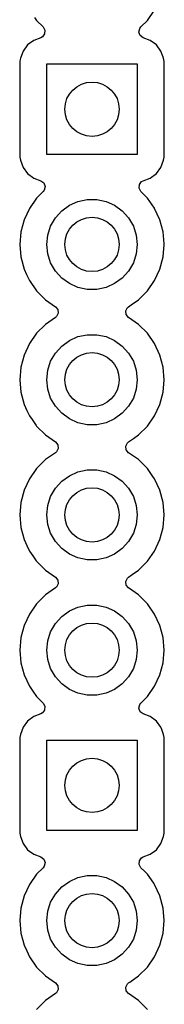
# Model space of a CAD drawing. Extents: x 98 to 223, y -135 to -41.
# Tile 21 of 23: x 199.15 to 201.86, y -86.29 to -67.79. Entities that reach past the tile are written whole.
import ezdxf

# ---------------------------------------------------------------- set-up
doc = ezdxf.new("R2010")
doc.units = 0
doc.layers.add('BLACK', color=7, linetype='CONTINUOUS')

msp = doc.modelspace()

# ---------------------------------------------------------------- linework, layer by layer
at = {"layer": 'BLACK', "linetype": 'CONTINUOUS'}
for p, q in [((201.539745, -67.805151), (201.675285, -67.61158)), ((199.425363, -67.75175), (199.462751, -67.805146)), ((199.462751, -67.805146), (199.462756, -67.805152)), ((199.462756, -67.805152), (199.58468, -67.927076)), ((201.417813, -67.927082), (201.539745, -67.805151)), ((199.58468, -67.927076), (199.618165, -67.988399)), ((199.618165, -67.988399), (199.613181, -68.058091)), ((201.381816, -68.023603), (201.396668, -67.95533)), ((201.406233, -68.089068), (201.381816, -68.023603)), ((201.396668, -67.95533), (201.417813, -67.927082)), ((199.408914, -68.179956), (199.293705, -68.266202)), ((199.408919, -68.179953), (199.408914, -68.179956)), ((199.540333, -68.130939), (199.408919, -68.179953)), ((199.571309, -68.114024), (199.540333, -68.130939)), ((199.613181, -68.058091), (199.571309, -68.114024)), ((201.462167, -68.130939), (201.406233, -68.089068)), ((201.593578, -68.179952), (201.462167, -68.130939)), ((201.593585, -68.179956), (201.593578, -68.179952)), ((201.708794, -68.266202), (201.593585, -68.179956)), ((199.207452, -68.381421), (199.157158, -68.516267)), ((199.207456, -68.381414), (199.207452, -68.381421)), ((199.293702, -68.266205), (199.207456, -68.381414)), ((199.293705, -68.266202), (199.293702, -68.266205)), ((201.708797, -68.266205), (201.708794, -68.266202)), ((201.795043, -68.381414), (201.708797, -68.266205)), ((201.795047, -68.381421), (201.795043, -68.381414)), ((201.838657, -68.498347), (201.795047, -68.381421)), ((199.150751, -68.575873), (199.15075, -68.575885)), ((199.15075, -68.575885), (199.15075, -70.37162)), ((199.154731, -68.538847), (199.150751, -68.575873)), ((199.157158, -68.516267), (199.154731, -68.538847)), ((201.845341, -68.516267), (201.838657, -68.498347)), ((201.851749, -68.575878), (201.845341, -68.516267)), ((201.85175, -70.371623), (201.851749, -68.575878)), ((199.65125, -70.32375), (199.65125, -68.62375)), ((199.65125, -68.62375), (201.35125, -68.62375)), ((201.35125, -68.62375), (201.35125, -70.32375)), ((199.15075, -70.37162), (199.150751, -70.371626)), ((199.150751, -70.371626), (199.157158, -70.431233)), ((199.157158, -70.431233), (199.207452, -70.566078)), ((201.35125, -70.32375), (199.65125, -70.32375)), ((201.795046, -70.566081), (201.845341, -70.431233)), ((201.845341, -70.431233), (201.85175, -70.371623)), ((199.207452, -70.566078), (199.207456, -70.566085)), ((199.207456, -70.566085), (199.293702, -70.681294)), ((201.708796, -70.681296), (201.795046, -70.566081)), ((199.293702, -70.681294), (199.293705, -70.681297)), ((199.293705, -70.681297), (199.408914, -70.767543)), ((199.408914, -70.767543), (199.408921, -70.767547)), ((199.408921, -70.767547), (199.540331, -70.81656)), ((199.540331, -70.81656), (199.596265, -70.858431)), ((201.431189, -70.833475), (201.462165, -70.81656)), ((201.462165, -70.81656), (201.593581, -70.767546)), ((201.593581, -70.767546), (201.708796, -70.681296)), ((199.60583, -70.992168), (199.58468, -71.020423)), ((199.596265, -70.858431), (199.620682, -70.923895)), ((199.620682, -70.923895), (199.60583, -70.992168)), ((201.384334, -70.959101), (201.389318, -70.889409)), ((201.417817, -71.020421), (201.384334, -70.959101)), ((201.389318, -70.889409), (201.431189, -70.833475)), ((199.462753, -71.14235), (199.327215, -71.335919)), ((199.58468, -71.020423), (199.462753, -71.14235)), ((200.238586, -71.205352), (200.412401, -71.168406)), ((200.412401, -71.168406), (200.590099, -71.168406)), ((200.590099, -71.168406), (200.763914, -71.205352)), ((201.48827, -71.090874), (201.417817, -71.020421)), ((201.539746, -71.14235), (201.48827, -71.090874)), ((201.67438, -71.334629), (201.539746, -71.14235)), ((199.327214, -71.335921), (199.227348, -71.550085)), ((199.327215, -71.335919), (199.327214, -71.335921)), ((199.813586, -71.514133), (199.932489, -71.382077)), ((199.932489, -71.382077), (200.07625, -71.277628)), ((200.07625, -71.277628), (200.238586, -71.205352)), ((200.763914, -71.205352), (200.92625, -71.277628)), ((200.92625, -71.277628), (201.070011, -71.382077)), ((201.070011, -71.382077), (201.188914, -71.514133)), ((201.675285, -71.335921), (201.67438, -71.334629)), ((201.775153, -71.550087), (201.675285, -71.335921)), ((199.227344, -71.550094), (199.166188, -71.778336)), ((199.227348, -71.550085), (199.227344, -71.550094)), ((199.724736, -71.668024), (199.813586, -71.514133)), ((201.188914, -71.514133), (201.277764, -71.668024)), ((201.836313, -71.778342), (201.775153, -71.550087)), ((199.669825, -71.837025), (199.724736, -71.668024)), ((201.277764, -71.668024), (201.332675, -71.837025)), ((199.166186, -71.778346), (199.145591, -72.013749)), ((199.166188, -71.778336), (199.166186, -71.778346)), ((199.65125, -72.01375), (199.669825, -71.837025)), ((201.332675, -71.837025), (201.35125, -72.01375)), ((201.836313, -71.778346), (201.836313, -71.778342)), ((201.855759, -72.000611), (201.836313, -71.778346)), ((199.145591, -72.013749), (199.145591, -72.01375)), ((199.145591, -72.01375), (199.166186, -72.249153)), ((199.669825, -72.190475), (199.65125, -72.01375)), ((201.35125, -72.01375), (201.332675, -72.190475)), ((201.836313, -72.249158), (201.856909, -72.01375)), ((201.856909, -72.01375), (201.855759, -72.000611)), ((199.166186, -72.249153), (199.166188, -72.249163)), ((199.166188, -72.249163), (199.227344, -72.477405)), ((199.724736, -72.359476), (199.669825, -72.190475)), ((201.332675, -72.190475), (201.277764, -72.359476)), ((201.775153, -72.477413), (201.836313, -72.249158)), ((199.227344, -72.477405), (199.227346, -72.477409)), ((199.227346, -72.477409), (199.227347, -72.477413)), ((199.227347, -72.477413), (199.273437, -72.576252)), ((199.813586, -72.513367), (199.724736, -72.359476)), ((201.277764, -72.359476), (201.188914, -72.513367)), ((201.675285, -72.69158), (201.775153, -72.477413)), ((199.273437, -72.576252), (199.327215, -72.69158)), ((199.932489, -72.645423), (199.813586, -72.513367)), ((200.07625, -72.749872), (199.932489, -72.645423)), ((201.070011, -72.645423), (200.92625, -72.749872)), ((201.188914, -72.513367), (201.070011, -72.645423)), ((199.327215, -72.69158), (199.327217, -72.691584)), ((199.327217, -72.691584), (199.462751, -72.885145)), ((200.238586, -72.822148), (200.07625, -72.749872)), ((200.412401, -72.859094), (200.238586, -72.822148)), ((200.590099, -72.859094), (200.412401, -72.859094)), ((200.763914, -72.822148), (200.590099, -72.859094)), ((200.92625, -72.749872), (200.763914, -72.822148)), ((201.539745, -72.885151), (201.675285, -72.69158)), ((199.462751, -72.885145), (199.462756, -72.885152)), ((199.462756, -72.885152), (199.629847, -73.052243)), ((201.372651, -73.052245), (201.539745, -72.885151)), ((199.629847, -73.052243), (199.629853, -73.052248)), ((199.629853, -73.052248), (199.815408, -73.182175)), ((199.815408, -73.182175), (199.859033, -73.236752)), ((201.136273, -73.26125), (201.167796, -73.198895)), ((201.167796, -73.198895), (201.187092, -73.182175)), ((201.187092, -73.182175), (201.234623, -73.148893)), ((201.234623, -73.148893), (201.372651, -73.052245)), ((199.815408, -73.385325), (199.629847, -73.515255)), ((199.834704, -73.368605), (199.815408, -73.385325)), ((199.866227, -73.30625), (199.834704, -73.368605)), ((199.859033, -73.236752), (199.866227, -73.30625)), ((201.143467, -73.330748), (201.136273, -73.26125)), ((201.187092, -73.385325), (201.143467, -73.330748)), ((201.372646, -73.515251), (201.187092, -73.385325)), ((199.629847, -73.515255), (199.462755, -73.682347)), ((201.372652, -73.515256), (201.372646, -73.515251)), ((201.539744, -73.682347), (201.372652, -73.515256)), ((199.462755, -73.682347), (199.327215, -73.875919)), ((200.07625, -73.817628), (200.238586, -73.745352)), ((200.238586, -73.745352), (200.412401, -73.708406)), ((200.412401, -73.708406), (200.590099, -73.708406)), ((200.590099, -73.708406), (200.763914, -73.745352)), ((200.763914, -73.745352), (200.92625, -73.817628)), ((201.673027, -73.872695), (201.539744, -73.682347)), ((199.327214, -73.875921), (199.227348, -74.090085)), ((199.327215, -73.875919), (199.327214, -73.875921)), ((199.813586, -74.054133), (199.932489, -73.922077)), ((199.932489, -73.922077), (200.07625, -73.817628)), ((200.92625, -73.817628), (201.070011, -73.922077)), ((201.070011, -73.922077), (201.188914, -74.054133)), ((201.675285, -73.875921), (201.673027, -73.872695)), ((201.775153, -74.090087), (201.675285, -73.875921)), ((199.227344, -74.090094), (199.166188, -74.318336)), ((199.227348, -74.090085), (199.227344, -74.090094)), ((199.724736, -74.208024), (199.813586, -74.054133)), ((201.188914, -74.054133), (201.277764, -74.208024)), ((201.836313, -74.318342), (201.775153, -74.090087)), ((199.166186, -74.318346), (199.145591, -74.553749)), ((199.166188, -74.318336), (199.166186, -74.318346)), ((199.669825, -74.377025), (199.724736, -74.208024)), ((201.277764, -74.208024), (201.332675, -74.377025)), ((201.856909, -74.55375), (201.836313, -74.318342)), ((199.65125, -74.55375), (199.669825, -74.377025)), ((201.332675, -74.377025), (201.35125, -74.55375)), ((199.145591, -74.553749), (199.145591, -74.55375)), ((199.145591, -74.55375), (199.166186, -74.789153)), ((199.669825, -74.730475), (199.65125, -74.55375)), ((201.35125, -74.55375), (201.332675, -74.730475)), ((201.836313, -74.789158), (201.856909, -74.55375)), ((199.166186, -74.789153), (199.166188, -74.789163)), ((199.166188, -74.789163), (199.227344, -75.017405)), ((199.724736, -74.899476), (199.669825, -74.730475)), ((201.332675, -74.730475), (201.277764, -74.899476)), ((201.775153, -75.017413), (201.836313, -74.789158)), ((199.227344, -75.017405), (199.227346, -75.017409)), ((199.227346, -75.017409), (199.227347, -75.017413)), ((199.227347, -75.017413), (199.281596, -75.13375)), ((199.813586, -75.053367), (199.724736, -74.899476)), ((199.932489, -75.185423), (199.813586, -75.053367)), ((201.188914, -75.053367), (201.070011, -75.185423)), ((201.277764, -74.899476), (201.188914, -75.053367)), ((201.675285, -75.23158), (201.775153, -75.017413)), ((199.281596, -75.13375), (199.327215, -75.23158)), ((199.327215, -75.23158), (199.327217, -75.231584)), ((199.327217, -75.231584), (199.377796, -75.303817)), ((200.07625, -75.289872), (199.932489, -75.185423)), ((201.070011, -75.185423), (200.92625, -75.289872)), ((201.539745, -75.425151), (201.675285, -75.23158)), ((199.377796, -75.303817), (199.454261, -75.413021)), ((199.454261, -75.413021), (199.462751, -75.425145)), ((199.462751, -75.425145), (199.462756, -75.425152)), ((199.462756, -75.425152), (199.629847, -75.592243)), ((200.238586, -75.362148), (200.07625, -75.289872)), ((200.412401, -75.399094), (200.238586, -75.362148)), ((200.590099, -75.399094), (200.412401, -75.399094)), ((200.763914, -75.362148), (200.590099, -75.399094)), ((200.92625, -75.289872), (200.763914, -75.362148)), ((201.372651, -75.592245), (201.539745, -75.425151)), ((199.629847, -75.592243), (199.629853, -75.592248)), ((199.629853, -75.592248), (199.815408, -75.722175)), ((201.277288, -75.659019), (201.372651, -75.592245)), ((199.815408, -75.722175), (199.859033, -75.776752)), ((199.859033, -75.776752), (199.866227, -75.84625)), ((201.136273, -75.80125), (201.167796, -75.738895)), ((201.143467, -75.870748), (201.136273, -75.80125)), ((201.167796, -75.738895), (201.187092, -75.722175)), ((201.187092, -75.722175), (201.277288, -75.659019)), ((199.815408, -75.925325), (199.629847, -76.055255)), ((199.834704, -75.908605), (199.815408, -75.925325)), ((199.866227, -75.84625), (199.834704, -75.908605)), ((201.187092, -75.925325), (201.143467, -75.870748)), ((201.372646, -76.055251), (201.187092, -75.925325)), ((199.629847, -76.055255), (199.462755, -76.222347)), ((201.372652, -76.055256), (201.372646, -76.055251)), ((201.539744, -76.222347), (201.372652, -76.055256)), ((199.462755, -76.222347), (199.327215, -76.415919)), ((199.932489, -76.462077), (200.07625, -76.357628)), ((200.07625, -76.357628), (200.238586, -76.285352)), ((200.238586, -76.285352), (200.412401, -76.248406)), ((200.412401, -76.248406), (200.590099, -76.248406)), ((200.590099, -76.248406), (200.763914, -76.285352)), ((200.763914, -76.285352), (200.92625, -76.357628)), ((200.92625, -76.357628), (201.070011, -76.462077)), ((201.643122, -76.369986), (201.539744, -76.222347)), ((201.675285, -76.415921), (201.643122, -76.369986)), ((199.327214, -76.415921), (199.227348, -76.630085)), ((199.327215, -76.415919), (199.327214, -76.415921)), ((199.813586, -76.594133), (199.932489, -76.462077)), ((201.070011, -76.462077), (201.188914, -76.594133)), ((201.775153, -76.630087), (201.675285, -76.415921)), ((199.227344, -76.630094), (199.166188, -76.858336)), ((199.227348, -76.630085), (199.227344, -76.630094)), ((199.724736, -76.748024), (199.813586, -76.594133)), ((201.188914, -76.594133), (201.277764, -76.748024)), ((201.836313, -76.858342), (201.775153, -76.630087)), ((199.166186, -76.858346), (199.145591, -77.093749)), ((199.166188, -76.858336), (199.166186, -76.858346)), ((199.65125, -77.09375), (199.669825, -76.917025)), ((199.669825, -76.917025), (199.724736, -76.748024)), ((201.277764, -76.748024), (201.332675, -76.917025)), ((201.332675, -76.917025), (201.35125, -77.09375)), ((201.856909, -77.09375), (201.836313, -76.858342)), ((199.145591, -77.093749), (199.145591, -77.09375)), ((199.145591, -77.09375), (199.166186, -77.329153)), ((199.669825, -77.270475), (199.65125, -77.09375)), ((201.35125, -77.09375), (201.332675, -77.270475)), ((201.836313, -77.329158), (201.856909, -77.09375)), ((199.724736, -77.439476), (199.669825, -77.270475)), ((201.332675, -77.270475), (201.277764, -77.439476)), ((199.166186, -77.329153), (199.166188, -77.329163)), ((199.166188, -77.329163), (199.227344, -77.557405)), ((199.813586, -77.593367), (199.724736, -77.439476)), ((201.277764, -77.439476), (201.188914, -77.593367)), ((201.775153, -77.557413), (201.836313, -77.329158)), ((199.227344, -77.557405), (199.227346, -77.557409)), ((199.227346, -77.557409), (199.227347, -77.557413)), ((199.227347, -77.557413), (199.279383, -77.669004)), ((199.279383, -77.669004), (199.327215, -77.77158)), ((199.932489, -77.725423), (199.813586, -77.593367)), ((201.188914, -77.593367), (201.070011, -77.725423)), ((201.675285, -77.77158), (201.775153, -77.557413)), ((199.327215, -77.77158), (199.327217, -77.771584)), ((199.327217, -77.771584), (199.391588, -77.863514)), ((200.07625, -77.829872), (199.932489, -77.725423)), ((200.238586, -77.902148), (200.07625, -77.829872)), ((200.92625, -77.829872), (200.763914, -77.902148)), ((201.070011, -77.725423), (200.92625, -77.829872)), ((201.539745, -77.965151), (201.675285, -77.77158)), ((199.391588, -77.863514), (199.456445, -77.95614)), ((199.456445, -77.95614), (199.462751, -77.965145)), ((199.462751, -77.965145), (199.462756, -77.965152)), ((199.462756, -77.965152), (199.629847, -78.132243)), ((200.412401, -77.939094), (200.238586, -77.902148)), ((200.590099, -77.939094), (200.412401, -77.939094)), ((200.763914, -77.902148), (200.590099, -77.939094)), ((201.372651, -78.132245), (201.539745, -77.965151)), ((199.629847, -78.132243), (199.629853, -78.132248)), ((199.629853, -78.132248), (199.815408, -78.262175)), ((201.187092, -78.262175), (201.257111, -78.213147)), ((201.257111, -78.213147), (201.372651, -78.132245)), ((199.815408, -78.262175), (199.859033, -78.316752)), ((199.866227, -78.38625), (199.834704, -78.448605)), ((199.859033, -78.316752), (199.866227, -78.38625)), ((201.136273, -78.34125), (201.167796, -78.278895)), ((201.143467, -78.410748), (201.136273, -78.34125)), ((201.187092, -78.465325), (201.143467, -78.410748)), ((201.167796, -78.278895), (201.187092, -78.262175)), ((199.629847, -78.595255), (199.462755, -78.762347)), ((199.815408, -78.465325), (199.629847, -78.595255)), ((199.834704, -78.448605), (199.815408, -78.465325)), ((201.372646, -78.595251), (201.187092, -78.465325)), ((201.372652, -78.595256), (201.372646, -78.595251)), ((201.539744, -78.762347), (201.372652, -78.595256)), ((199.462755, -78.762347), (199.327215, -78.955919)), ((201.674381, -78.954629), (201.539744, -78.762347)), ((199.327214, -78.955921), (199.227348, -79.170085)), ((199.327215, -78.955919), (199.327214, -78.955921)), ((199.932489, -79.002077), (200.07625, -78.897628)), ((200.07625, -78.897628), (200.238586, -78.825352)), ((200.238586, -78.825352), (200.412401, -78.788406)), ((200.412401, -78.788406), (200.590099, -78.788406)), ((200.590099, -78.788406), (200.763914, -78.825352)), ((200.763914, -78.825352), (200.92625, -78.897628)), ((200.92625, -78.897628), (201.070011, -79.002077)), ((201.675285, -78.955921), (201.674381, -78.954629)), ((201.775153, -79.170087), (201.675285, -78.955921)), ((199.724736, -79.288024), (199.813586, -79.134133)), ((199.813586, -79.134133), (199.932489, -79.002077)), ((201.070011, -79.002077), (201.188914, -79.134133)), ((201.188914, -79.134133), (201.277764, -79.288024)), ((199.227344, -79.170094), (199.166188, -79.398336)), ((199.227348, -79.170085), (199.227344, -79.170094)), ((199.669825, -79.457025), (199.724736, -79.288024)), ((201.277764, -79.288024), (201.332675, -79.457025)), ((201.836313, -79.398342), (201.775153, -79.170087)), ((199.166186, -79.398346), (199.145591, -79.633749)), ((199.166188, -79.398336), (199.166186, -79.398346)), ((199.65125, -79.63375), (199.669825, -79.457025)), ((201.332675, -79.457025), (201.35125, -79.63375)), ((201.856909, -79.63375), (201.836313, -79.398342)), ((199.145591, -79.633749), (199.145591, -79.63375)), ((199.145591, -79.63375), (199.166186, -79.869153)), ((199.669825, -79.810475), (199.65125, -79.63375)), ((201.35125, -79.63375), (201.332675, -79.810475)), ((201.836313, -79.869158), (201.856909, -79.63375)), ((199.166186, -79.869153), (199.166188, -79.869163)), ((199.166188, -79.869163), (199.227344, -80.097405)), ((199.724736, -79.979476), (199.669825, -79.810475)), ((201.332675, -79.810475), (201.277764, -79.979476)), ((201.775153, -80.097413), (201.836313, -79.869158)), ((199.813586, -80.133367), (199.724736, -79.979476)), ((201.277764, -79.979476), (201.188914, -80.133367)), ((199.227344, -80.097405), (199.227346, -80.097409)), ((199.227346, -80.097409), (199.227347, -80.097413)), ((199.227347, -80.097413), (199.277565, -80.205106)), ((199.277565, -80.205106), (199.327215, -80.31158)), ((199.932489, -80.265423), (199.813586, -80.133367)), ((201.188914, -80.133367), (201.070011, -80.265423)), ((201.675285, -80.31158), (201.775153, -80.097413)), ((199.327215, -80.31158), (199.327217, -80.311584)), ((199.327217, -80.311584), (199.391588, -80.403514)), ((199.391588, -80.403514), (199.462751, -80.505146)), ((200.07625, -80.369872), (199.932489, -80.265423)), ((200.238586, -80.442148), (200.07625, -80.369872)), ((200.412401, -80.479094), (200.238586, -80.442148)), ((200.763914, -80.442148), (200.590099, -80.479094)), ((200.92625, -80.369872), (200.763914, -80.442148)), ((201.070011, -80.265423), (200.92625, -80.369872)), ((201.539745, -80.505151), (201.675285, -80.31158)), ((199.462751, -80.505146), (199.462756, -80.505152)), ((199.462756, -80.505152), (199.58468, -80.627076)), ((199.58468, -80.627076), (199.618165, -80.688399)), ((200.590099, -80.479094), (200.412401, -80.479094)), ((201.396668, -80.65533), (201.417813, -80.627082)), ((201.417813, -80.627082), (201.539745, -80.505151)), ((199.571309, -80.814024), (199.540333, -80.830939)), ((199.613181, -80.758091), (199.571309, -80.814024)), ((199.618165, -80.688399), (199.613181, -80.758091)), ((201.381816, -80.723603), (201.396668, -80.65533)), ((201.406233, -80.789068), (201.381816, -80.723603)), ((201.462167, -80.830939), (201.406233, -80.789068)), ((199.293702, -80.966205), (199.207456, -81.081414)), ((199.293705, -80.966202), (199.293702, -80.966205)), ((199.408914, -80.879956), (199.293705, -80.966202)), ((199.408919, -80.879953), (199.408914, -80.879956)), ((199.540333, -80.830939), (199.408919, -80.879953)), ((201.593578, -80.879952), (201.462167, -80.830939)), ((201.593585, -80.879956), (201.593578, -80.879952)), ((201.708794, -80.966202), (201.593585, -80.879956)), ((201.708797, -80.966205), (201.708794, -80.966202)), ((201.795043, -81.081414), (201.708797, -80.966205)), ((199.207452, -81.081421), (199.157158, -81.216267)), ((199.207456, -81.081414), (199.207452, -81.081421)), ((201.795047, -81.081421), (201.795043, -81.081414)), ((201.809903, -81.121254), (201.795047, -81.081421)), ((201.845341, -81.216267), (201.809903, -81.121254)), ((199.150751, -81.275873), (199.15075, -81.275885)), ((199.15075, -81.275885), (199.15075, -83.07162)), ((199.157158, -81.216267), (199.150751, -81.275866)), ((199.150751, -81.275866), (199.150751, -81.275873)), ((199.65125, -83.02375), (199.65125, -81.32375)), ((199.65125, -81.32375), (201.35125, -81.32375)), ((201.35125, -81.32375), (201.35125, -83.02375)), ((201.851749, -81.275878), (201.845341, -81.216267)), ((201.85175, -83.071623), (201.851749, -81.275878)), ((201.35125, -83.02375), (199.65125, -83.02375)), ((199.15075, -83.07162), (199.150751, -83.071626)), ((199.150751, -83.071626), (199.157158, -83.131233)), ((199.157158, -83.131233), (199.207452, -83.266078)), ((201.795046, -83.266081), (201.845341, -83.131233)), ((201.845341, -83.131233), (201.85175, -83.071623)), ((199.207452, -83.266078), (199.207456, -83.266085)), ((199.207456, -83.266085), (199.293702, -83.381294)), ((199.293702, -83.381294), (199.293705, -83.381297)), ((199.293705, -83.381297), (199.408914, -83.467543)), ((201.593581, -83.467546), (201.708796, -83.381296)), ((201.708796, -83.381296), (201.795046, -83.266081)), ((199.408914, -83.467543), (199.408921, -83.467547)), ((199.408921, -83.467547), (199.540331, -83.51656)), ((199.540331, -83.51656), (199.596265, -83.558431)), ((199.596265, -83.558431), (199.620682, -83.623895)), ((201.384334, -83.659101), (201.389318, -83.589409)), ((201.389318, -83.589409), (201.431189, -83.533475)), ((201.431189, -83.533475), (201.462165, -83.51656)), ((201.462165, -83.51656), (201.593581, -83.467546)), ((199.58468, -83.720423), (199.462753, -83.84235)), ((199.60583, -83.692168), (199.58468, -83.720423)), ((199.620682, -83.623895), (199.60583, -83.692168)), ((201.417817, -83.720421), (201.384334, -83.659101)), ((201.489932, -83.792536), (201.417817, -83.720421)), ((199.462753, -83.84235), (199.327215, -84.035919)), ((200.07625, -83.977628), (200.238586, -83.905352)), ((200.238586, -83.905352), (200.412401, -83.868406)), ((200.412401, -83.868406), (200.590099, -83.868406)), ((200.590099, -83.868406), (200.763914, -83.905352)), ((200.763914, -83.905352), (200.92625, -83.977628)), ((201.539746, -83.84235), (201.489932, -83.792536)), ((201.659019, -84.012691), (201.539746, -83.84235)), ((199.327214, -84.035921), (199.227348, -84.250085)), ((199.327215, -84.035919), (199.327214, -84.035921)), ((199.813586, -84.214133), (199.932489, -84.082077)), ((199.932489, -84.082077), (200.07625, -83.977628)), ((200.92625, -83.977628), (201.070011, -84.082077)), ((201.070011, -84.082077), (201.188914, -84.214133)), ((201.675285, -84.035921), (201.659019, -84.012691)), ((201.775153, -84.250087), (201.675285, -84.035921)), ((199.227344, -84.250094), (199.166188, -84.478336)), ((199.227348, -84.250085), (199.227344, -84.250094)), ((199.724736, -84.368024), (199.813586, -84.214133)), ((201.188914, -84.214133), (201.277764, -84.368024)), ((201.836313, -84.478342), (201.775153, -84.250087)), ((199.166186, -84.478346), (199.145591, -84.713749)), ((199.166188, -84.478336), (199.166186, -84.478346)), ((199.669825, -84.537025), (199.724736, -84.368024)), ((201.277764, -84.368024), (201.332675, -84.537025)), ((201.856909, -84.71375), (201.836313, -84.478342)), ((199.65125, -84.71375), (199.669825, -84.537025)), ((201.332675, -84.537025), (201.35125, -84.71375)), ((199.145591, -84.713749), (199.145591, -84.71375)), ((199.145591, -84.71375), (199.166186, -84.949153)), ((199.669825, -84.890475), (199.65125, -84.71375)), ((201.35125, -84.71375), (201.332675, -84.890475)), ((201.836313, -84.949158), (201.856909, -84.71375)), ((199.166186, -84.949153), (199.166188, -84.949163)), ((199.166188, -84.949163), (199.227344, -85.177405)), ((199.724736, -85.059476), (199.669825, -84.890475)), ((199.813586, -85.213367), (199.724736, -85.059476)), ((201.277764, -85.059476), (201.188914, -85.213367)), ((201.332675, -84.890475), (201.277764, -85.059476)), ((201.775153, -85.177413), (201.836313, -84.949158)), ((199.227344, -85.177405), (199.227346, -85.177409)), ((199.227346, -85.177409), (199.227347, -85.177413)), ((199.227347, -85.177413), (199.2767, -85.28325)), ((199.932489, -85.345423), (199.813586, -85.213367)), ((201.188914, -85.213367), (201.070011, -85.345423)), ((201.675285, -85.39158), (201.775153, -85.177413)), ((199.2767, -85.28325), (199.327215, -85.39158)), ((199.327215, -85.39158), (199.327217, -85.391584)), ((199.327217, -85.391584), (199.462751, -85.585145)), ((200.07625, -85.449872), (199.932489, -85.345423)), ((201.070011, -85.345423), (200.92625, -85.449872)), ((201.539745, -85.585151), (201.675285, -85.39158)), ((199.462751, -85.585145), (199.462756, -85.585152)), ((199.462756, -85.585152), (199.629847, -85.752243)), ((200.238586, -85.522148), (200.07625, -85.449872)), ((200.412401, -85.559094), (200.238586, -85.522148)), ((200.590099, -85.559094), (200.412401, -85.559094)), ((200.763914, -85.522148), (200.590099, -85.559094)), ((200.92625, -85.449872), (200.763914, -85.522148)), ((201.372651, -85.752245), (201.539745, -85.585151)), ((199.629847, -85.752243), (199.629853, -85.752248)), ((199.629853, -85.752248), (199.815408, -85.882175)), ((201.209276, -85.866641), (201.372651, -85.752245)), ((199.815408, -85.882175), (199.859033, -85.936752)), ((199.859033, -85.936752), (199.866227, -86.00625)), ((201.136273, -85.96125), (201.167796, -85.898895)), ((201.143467, -86.030748), (201.136273, -85.96125)), ((201.167796, -85.898895), (201.187092, -85.882175)), ((201.187092, -85.882175), (201.209276, -85.866641)), ((199.815408, -86.085325), (199.629847, -86.215255)), ((199.834704, -86.068605), (199.815408, -86.085325)), ((199.866227, -86.00625), (199.834704, -86.068605)), ((201.187092, -86.085325), (201.143467, -86.030748)), ((201.372646, -86.215251), (201.187092, -86.085325)), ((199.629847, -86.215255), (199.462755, -86.382347)), ((201.372652, -86.215256), (201.372646, -86.215251)), ((201.539744, -86.382347), (201.372652, -86.215256))]:
    msp.add_line(p, q, dxfattribs=at)
at = {"layer": 'BLACK'}
for centre in [(200.50125, -69.47375), (200.50125, -72.01375), (200.50125, -74.55375), (200.50125, -77.09375), (200.50125, -79.63375), (200.50125, -82.17375), (200.50125, -84.71375)]:
    msp.add_circle(centre, 0.51, dxfattribs=at)

doc.saveas('drawing.dxf')
